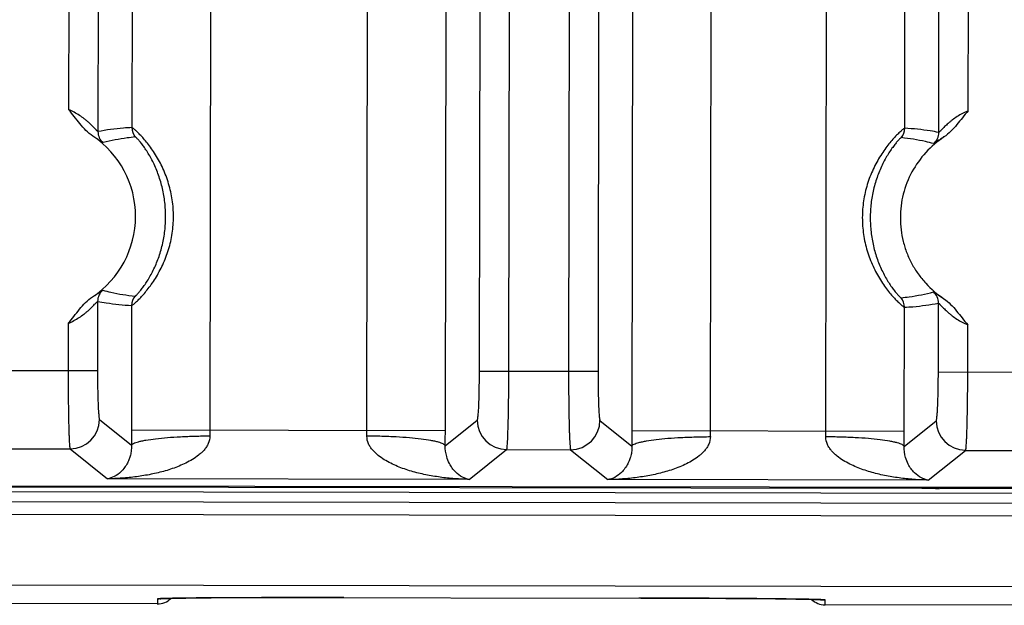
# Model space of a CAD drawing. Header units: inches. Extents: x 0 to 34, y 0 to 22.
# Tile 16 of 71: x 14.8 to 15.8, y 2.4 to 3. Entities that reach past the tile are written whole.
import ezdxf

# ---------------------------------------------------------------- set-up
doc = ezdxf.new("R2010")
doc.units = ezdxf.units.IN
doc.header["$LTSCALE"] = 1.87
doc.header["$MEASUREMENT"] = 0
doc.layers.get('0').update_dxf_attribs({"linetype": 'CONTINUOUS'})

msp = doc.modelspace()

# ---------------------------------------------------------------- linework, layer by layer
at = {"color": 7, "linetype": 'CONTINUOUS'}
for p, q in [((14.9547, 5.6843), (14.9499, 2.5815)), ((14.8396, 5.3805), (14.8357, 2.8856)), ((14.8743, 5.3764), (14.8704, 2.8896)), ((14.8096, 5.3582), (14.8058, 2.908)), ((15.6585, 2.889), (15.6618, 5.0706)), ((15.6932, 2.8847), (15.6962, 4.8192)), ((15.7232, 2.9067), (15.7261, 4.8191)), ((15.19, 2.5811), (15.1922, 4.0256)), ((15.2248, 2.6415), (15.2269, 4.0216)), ((15.2548, 2.6414), (15.2569, 4.0215)), ((15.1101, 2.5812), (15.1123, 4.0139)), ((15.5781, 2.5805), (15.5802, 3.9601)), ((15.3177, 3.9333), (15.3157, 2.6413)), ((15.3477, 3.9333), (15.3457, 2.6413)), ((15.3824, 3.9104), (15.3803, 2.5808)), ((15.4622, 3.8733), (15.4602, 2.5807)), ((14.8354, 2.7125), (14.8353, 2.6421)), ((14.8701, 2.7084), (14.8699, 2.5816)), ((15.658, 2.5804), (15.6582, 2.7066)), ((15.6928, 2.6407), (15.6929, 2.7108)), ((14.8054, 2.6902), (14.8054, 2.6421)), ((15.7228, 2.6407), (15.7228, 2.6886)), ((14.7144, 2.6422), (14.8353, 2.6421)), ((15.2248, 2.6415), (15.3457, 2.6413)), ((15.6928, 2.6407), (15.8117, 2.6405)), ((14.8374, 2.5921), (14.87, 2.5659)), ((15.1899, 2.5654), (15.2226, 2.5915)), ((15.3477, 2.5913), (15.3803, 2.5651)), ((15.6579, 2.5647), (15.6906, 2.5908)), ((14.8699, 2.5816), (15.19, 2.5811)), ((15.3803, 2.5808), (15.658, 2.5804)), ((14.7422, 2.5622), (14.8073, 2.5621)), ((14.8073, 2.5621), (14.8453, 2.5317)), ((15.2144, 2.5311), (15.2525, 2.5615)), ((15.2525, 2.5615), (15.3177, 2.5614)), ((15.3177, 2.5614), (15.3557, 2.5309)), ((15.6824, 2.5304), (15.7205, 2.5607)), ((15.7205, 2.5607), (15.7837, 2.5606)), ((16.7497, 2.5153), (6.6792, 2.5309)), ((16.7438, 2.5212), (6.6901, 2.5367)), ((15.2144, 2.5311), (14.8453, 2.5317)), ((15.6824, 2.5304), (15.3557, 2.5309)), ((6.6792, 2.5209), (16.7497, 2.5053)), ((12.5963, 2.5268), (15.6759, 2.522)), ((15.6759, 2.522), (15.6859, 2.522)), ((15.6947, 2.5218), (15.6847, 2.522)), ((15.6859, 2.522), (15.6897, 2.5219)), ((16.7631, 2.5202), (15.6947, 2.5218)), ((6.6792, 2.5082), (16.7496, 2.4926)), ((6.6059, 2.4362), (16.8105, 2.4204)), ((14.9083, 2.4098), (14.9142, 2.4099)), ((14.9142, 2.4099), (14.9255, 2.4101)), ((14.9255, 2.4101), (14.9512, 2.4103)), ((14.9512, 2.4103), (15.0015, 2.4106)), ((15.0015, 2.4106), (15.3893, 2.4101)), ((15.3893, 2.4101), (15.4761, 2.4098)), ((14.8963, 2.4042), (14.6473, 2.4046)), ((14.8964, 2.4092), (14.8963, 2.4042)), ((14.9039, 2.4097), (14.9083, 2.4098)), ((15.4761, 2.4098), (15.5267, 2.4094)), ((15.5267, 2.4094), (15.5474, 2.4091)), ((15.5474, 2.4091), (15.5591, 2.4089)), ((15.5591, 2.4089), (15.565, 2.4088)), ((15.5773, 2.4032), (15.5772, 2.4082)), ((15.8263, 2.4028), (15.5773, 2.4032))]:
    msp.add_line(p, q, dxfattribs=at)
for points in [[(15.6897, 2.5219), (15.6923, 2.5219), (15.6932, 2.5219), (15.6937, 2.5219), (15.6939, 2.5219)], [(14.8992, 2.4095), (14.8991, 2.4095), (14.8992, 2.4095), (14.8998, 2.4095), (14.9008, 2.4096), (14.9022, 2.4096), (14.9039, 2.4097)], [(15.565, 2.4088), (15.5696, 2.4087), (15.5713, 2.4086), (15.5727, 2.4085), (15.5738, 2.4085), (15.5744, 2.4084), (15.5744, 2.4084)]]:
    msp.add_lwpolyline(points, dxfattribs=at)
for centre, radius, start, end in [((14.8507, 2.8856), 0.015, 179.9258, 228.9655), ((14.8854, 2.8896), 0.015, 179.9114, 219.4282), ((15.6435, 2.889), 0.015, 320.0796, 359.9109), ((15.6782, 2.8847), 0.015, 310.5275, 359.8965), ((14.7756, 2.7992), 0.0985, 303.6013, 56.1329), ((14.8504, 2.7125), 0.015, 130.8576, 179.897), ((15.6779, 2.7108), 0.015, 359.9261, 49.2953), ((14.8851, 2.7084), 0.015, 140.3946, 179.9114), ((15.6432, 2.7066), 0.015, 359.9119, 39.7432), ((14.8073, 2.5922), 0.03, 270.025, 359.8185), ((15.2526, 2.5915), 0.03, 180.004, 269.7975), ((15.3177, 2.5914), 0.03, 270.025, 359.8185), ((15.7206, 2.5908), 0.03, 180.004, 269.7975), ((17.8247, 2.577), 2.9548, 179.9107, 180.2146), ((15.3831, 2.5808), 0.4333, 179.9062, 180.7034), ((14.6767, 2.5819), 0.4334, 359.1193, 359.9163), ((12.2485, 2.5856), 2.9415, 359.6073, 359.9126), ((18.3351, 2.5762), 2.9548, 179.9107, 180.2146), ((15.8935, 2.58), 0.4333, 179.9062, 180.7034), ((15.1447, 2.5811), 0.4334, 359.1193, 359.9163), ((12.7165, 2.5849), 2.9415, 359.6073, 359.9126), ((15.672, 0.5413), 1.9807, 89.6345, 89.922), ((14.8963, 2.4242), 0.02, 269.911, 313.9845), ((14.8964, 2.4293), 0.02, 269.9194, 279.4202), ((15.5773, 2.4232), 0.02, 225.8384, 269.8833), ((15.5772, 2.4282), 0.02, 260.4046, 269.9032)]:
    msp.add_arc(centre, radius, start, end, dxfattribs=at)
for points, knots in [([(14.8305, 2.8809), (14.828, 2.8827), (14.8233, 2.8867), (14.8172, 2.8937), (14.8116, 2.9009), (14.8078, 2.9057), (14.8058, 2.908)], [0, 0, 0, 0, 0.249997, 0.500148, 0.75008, 1, 1, 1, 1]), ([(14.8357, 2.8856), (14.8357, 2.8856), (14.8355, 2.8857), (14.8354, 2.8858), (14.8351, 2.8861), (14.8347, 2.8864), (14.8343, 2.8869), (14.8336, 2.8876), (14.8326, 2.8887), (14.8312, 2.8901), (14.8296, 2.8917), (14.8279, 2.8934), (14.826, 2.8951), (14.8239, 2.8969), (14.8209, 2.8993), (14.8169, 2.9022), (14.8115, 2.9054), (14.8077, 2.9072), (14.8058, 2.908)], [0, 0, 0, 0, 0.003212, 0.00988, 0.019972, 0.033283, 0.049578, 0.068614, 0.113939, 0.167318, 0.226853, 0.291257, 0.359806, 0.431819, 0.506774, 0.664335, 0.830221, 1, 1, 1, 1]), ([(15.7232, 2.9068), (15.7212, 2.906), (15.7174, 2.9042), (15.712, 2.901), (15.7079, 2.8982), (15.705, 2.8958), (15.7029, 2.894), (15.701, 2.8923), (15.6992, 2.8907), (15.6977, 2.8891), (15.6963, 2.8877), (15.6953, 2.8867), (15.6946, 2.8859), (15.6941, 2.8855), (15.6938, 2.8852), (15.6935, 2.8849), (15.6933, 2.8848), (15.6932, 2.8847), (15.6932, 2.8847)], [0, 0, 0, 0, 0.170128, 0.336338, 0.494112, 0.569118, 0.641147, 0.709675, 0.774012, 0.833423, 0.88664, 0.931781, 0.950723, 0.966925, 0.980151, 0.990176, 0.996799, 1, 1, 1, 1]), ([(15.7232, 2.9067), (15.7212, 2.9045), (15.7173, 2.8997), (15.7117, 2.8926), (15.7057, 2.8858), (15.7011, 2.8818), (15.6985, 2.8801)], [0, 0, 0, 0, 0.249923, 0.499846, 0.750009, 1, 1, 1, 1]), ([(14.8704, 2.8896), (14.8675, 2.8895), (14.8559, 2.8888), (14.8443, 2.8872), (14.8357, 2.8856)], [0, 0, 0, 0, 0.248678, 1, 1, 1, 1]), ([(14.8701, 2.7084), (14.8702, 2.7084), (14.8703, 2.7084), (14.8706, 2.7086), (14.8711, 2.7089), (14.8718, 2.7094), (14.8728, 2.7102), (14.8739, 2.7112), (14.8752, 2.7125), (14.8768, 2.7139), (14.8791, 2.7163), (14.8823, 2.7197), (14.8862, 2.7245), (14.8903, 2.7299), (14.8959, 2.7383), (14.9022, 2.75), (14.9081, 2.7654), (14.9119, 2.7819), (14.9132, 2.799), (14.9119, 2.816), (14.9082, 2.8325), (14.9024, 2.848), (14.8961, 2.8597), (14.8905, 2.8681), (14.8864, 2.8735), (14.8825, 2.8783), (14.8793, 2.8817), (14.877, 2.8841), (14.8755, 2.8855), (14.8742, 2.8868), (14.873, 2.8878), (14.8721, 2.8886), (14.8713, 2.8891), (14.8708, 2.8895), (14.8706, 2.8896), (14.8705, 2.8896), (14.8704, 2.8896)], [0, 0, 0, 0, 0.000604, 0.001563, 0.004596, 0.009122, 0.015119, 0.022559, 0.031408, 0.041592, 0.053019, 0.079246, 0.109394, 0.142743, 0.178567, 0.25508, 0.335441, 0.417451, 0.500099, 0.582746, 0.664754, 0.745109, 0.821609, 0.857421, 0.890757, 0.920888, 0.947094, 0.958509, 0.968679, 0.977512, 0.984934, 0.990913, 0.995423, 0.998444, 0.999399, 1, 1, 1, 1]), ([(15.6585, 2.889), (15.6584, 2.889), (15.6583, 2.889), (15.658, 2.8888), (15.6575, 2.8885), (15.6568, 2.8879), (15.6558, 2.8872), (15.6546, 2.8861), (15.6533, 2.8849), (15.6517, 2.8834), (15.6494, 2.8811), (15.6462, 2.8776), (15.6422, 2.8729), (15.638, 2.8674), (15.6323, 2.859), (15.6259, 2.8472), (15.6199, 2.8317), (15.6161, 2.815), (15.6148, 2.7979), (15.6161, 2.7807), (15.6198, 2.764), (15.6258, 2.7485), (15.6321, 2.7367), (15.6378, 2.7283), (15.6419, 2.7227), (15.6459, 2.718), (15.6491, 2.7145), (15.6515, 2.7122), (15.653, 2.7107), (15.6544, 2.7094), (15.6555, 2.7084), (15.6565, 2.7076), (15.6573, 2.7071), (15.6577, 2.7067), (15.658, 2.7066), (15.6581, 2.7066), (15.6582, 2.7066)], [0, 0, 0, 0, 0.000604, 0.001563, 0.004598, 0.009128, 0.01513, 0.022576, 0.031433, 0.041626, 0.053064, 0.079311, 0.10948, 0.142848, 0.178684, 0.255192, 0.335512, 0.417452, 0.500015, 0.582576, 0.664515, 0.744833, 0.821339, 0.857173, 0.890539, 0.920706, 0.946951, 0.958387, 0.968578, 0.977433, 0.984877, 0.990876, 0.995404, 0.998438, 0.999396, 1, 1, 1, 1]), ([(15.6932, 2.8847), (15.6903, 2.8853), (15.6788, 2.8873), (15.6672, 2.8885), (15.6585, 2.889)], [0, 0, 0, 0, 0.251904, 1, 1, 1, 1]), ([(14.8409, 2.8743), (14.8408, 2.8743), (14.8407, 2.8743), (14.8405, 2.8744), (14.8402, 2.8745), (14.8397, 2.8748), (14.8389, 2.8754), (14.8377, 2.8762), (14.8363, 2.8772), (14.8346, 2.8783), (14.8326, 2.8796), (14.8312, 2.8805), (14.8305, 2.881)], [0, 0, 0, 0, 0.009706, 0.026743, 0.051489, 0.083938, 0.171517, 0.287992, 0.431262, 0.59917, 0.789488, 1, 1, 1, 1]), ([(14.8738, 2.8801), (14.8711, 2.8798), (14.86, 2.8785), (14.849, 2.8764), (14.8409, 2.8743)], [0, 0, 0, 0, 0.24972, 1, 1, 1, 1]), ([(14.8736, 2.7179), (14.8736, 2.7179), (14.8737, 2.718), (14.8739, 2.7181), (14.8743, 2.7184), (14.8749, 2.7189), (14.8757, 2.7197), (14.8766, 2.7207), (14.8777, 2.7219), (14.8789, 2.7233), (14.8807, 2.7256), (14.8831, 2.7289), (14.8861, 2.7334), (14.8892, 2.7386), (14.8933, 2.7463), (14.8977, 2.7568), (14.9017, 2.7703), (14.9042, 2.7845), (14.905, 2.799), (14.9042, 2.8134), (14.9018, 2.8276), (14.8978, 2.8411), (14.8934, 2.8517), (14.8894, 2.8594), (14.8863, 2.8645), (14.8833, 2.8691), (14.8809, 2.8724), (14.8791, 2.8747), (14.8779, 2.8761), (14.8768, 2.8773), (14.8759, 2.8783), (14.8752, 2.8791), (14.8746, 2.8796), (14.8742, 2.8799), (14.8739, 2.88), (14.8739, 2.8801), (14.8738, 2.8801)], [0, 0, 0, 0, 0.000568, 0.001489, 0.004474, 0.009003, 0.015062, 0.022629, 0.031673, 0.042111, 0.053836, 0.080724, 0.111527, 0.145437, 0.181652, 0.258201, 0.33784, 0.418684, 0.499999, 0.581314, 0.662161, 0.7418, 0.818348, 0.854564, 0.888474, 0.919276, 0.946165, 0.957889, 0.968327, 0.977371, 0.984938, 0.990997, 0.995526, 0.99851, 0.999432, 1, 1, 1, 1]), ([(15.655, 2.8794), (15.6549, 2.8794), (15.6548, 2.8794), (15.6546, 2.8792), (15.6542, 2.8789), (15.6536, 2.8784), (15.6528, 2.8776), (15.6519, 2.8766), (15.6508, 2.8754), (15.6496, 2.874), (15.6478, 2.8717), (15.6453, 2.8684), (15.6422, 2.8638), (15.6391, 2.8587), (15.635, 2.8509), (15.6305, 2.8403), (15.6264, 2.8267), (15.6239, 2.8124), (15.623, 2.7978), (15.6239, 2.7833), (15.6263, 2.769), (15.6303, 2.7554), (15.6348, 2.7447), (15.6389, 2.737), (15.642, 2.7318), (15.6451, 2.7272), (15.6475, 2.7239), (15.6494, 2.7216), (15.6506, 2.7202), (15.6517, 2.719), (15.6526, 2.718), (15.6534, 2.7172), (15.654, 2.7167), (15.6544, 2.7163), (15.6546, 2.7162), (15.6547, 2.7162), (15.6547, 2.7162)], [0, 0, 0, 0, 0.000568, 0.001489, 0.004474, 0.009003, 0.015063, 0.022633, 0.031681, 0.042125, 0.053857, 0.080763, 0.111587, 0.14552, 0.181754, 0.258314, 0.337935, 0.418739, 0.500001, 0.581263, 0.662067, 0.741687, 0.818247, 0.85448, 0.888413, 0.919238, 0.946143, 0.957875, 0.968319, 0.977367, 0.984937, 0.990997, 0.995526, 0.998511, 0.999432, 1, 1, 1, 1]), ([(15.6985, 2.8801), (15.6918, 2.8756), (15.6793, 2.865), (15.665, 2.845), (15.656, 2.8221), (15.653, 2.7978), (15.6555, 2.7774), (15.6604, 2.7619), (15.6655, 2.7508), (15.672, 2.7404), (15.6822, 2.7278), (15.6916, 2.7198), (15.6983, 2.7153)], [0, 0, 0, 0, 0.12488, 0.2499, 0.374808, 0.499759, 0.62471, 0.687286, 0.749859, 0.812461, 0.875119, 1, 1, 1, 1]), ([(15.6879, 2.8733), (15.6852, 2.8741), (15.6744, 2.8767), (15.6633, 2.8785), (15.655, 2.8794)], [0, 0, 0, 0, 0.250749, 1, 1, 1, 1]), ([(15.6983, 2.8799), (15.6976, 2.8795), (15.6962, 2.8786), (15.6942, 2.8773), (15.6925, 2.8762), (15.691, 2.8752), (15.6898, 2.8744), (15.689, 2.8739), (15.6885, 2.8736), (15.6882, 2.8734), (15.6881, 2.8733), (15.6879, 2.8733), (15.6879, 2.8733)], [0, 0, 0, 0, 0.210735, 0.401167, 0.569082, 0.712269, 0.828625, 0.916106, 0.948524, 0.973251, 0.990283, 1, 1, 1, 1]), ([(14.8302, 2.7172), (14.8309, 2.7176), (14.8324, 2.7185), (14.8343, 2.7198), (14.836, 2.7209), (14.8375, 2.7219), (14.8387, 2.7227), (14.8395, 2.7233), (14.84, 2.7236), (14.8403, 2.7237), (14.8405, 2.7238), (14.8406, 2.7238), (14.8406, 2.7238)], [0, 0, 0, 0, 0.210512, 0.400829, 0.568733, 0.711997, 0.828476, 0.91608, 0.948542, 0.973292, 0.990319, 1, 1, 1, 1]), ([(14.8406, 2.7238), (14.8433, 2.7231), (14.8542, 2.7205), (14.8653, 2.7188), (14.8736, 2.7179)], [0, 0, 0, 0, 0.2507, 1, 1, 1, 1]), ([(15.6547, 2.7162), (15.6575, 2.7165), (15.6686, 2.7178), (15.6796, 2.72), (15.6877, 2.7221)], [0, 0, 0, 0, 0.24967, 1, 1, 1, 1]), ([(15.6877, 2.7221), (15.6877, 2.7222), (15.6878, 2.7221), (15.688, 2.7221), (15.6883, 2.7219), (15.6888, 2.7216), (15.6896, 2.7211), (15.6908, 2.7203), (15.6923, 2.7193), (15.694, 2.7181), (15.6959, 2.7169), (15.6973, 2.716), (15.6981, 2.7155)], [0, 0, 0, 0, 0.009739, 0.026776, 0.051492, 0.08389, 0.171347, 0.287713, 0.430918, 0.598834, 0.78926, 1, 1, 1, 1]), ([(14.8054, 2.6902), (14.8094, 2.6948), (14.8149, 2.7022), (14.8229, 2.7114), (14.8276, 2.7154), (14.8301, 2.7171)], [0, 0, 0, 0, 0.499846, 0.750005, 1, 1, 1, 1]), ([(14.8054, 2.6902), (14.8074, 2.691), (14.8112, 2.6928), (14.8166, 2.696), (14.8206, 2.6989), (14.8236, 2.7013), (14.8257, 2.703), (14.8276, 2.7048), (14.8293, 2.7065), (14.8309, 2.708), (14.8323, 2.7095), (14.8333, 2.7105), (14.834, 2.7113), (14.8344, 2.7117), (14.8348, 2.712), (14.8351, 2.7123), (14.8353, 2.7124), (14.8354, 2.7125), (14.8354, 2.7125)], [0, 0, 0, 0, 0.169784, 0.33569, 0.493259, 0.568209, 0.640218, 0.708765, 0.773167, 0.83269, 0.886064, 0.93139, 0.950428, 0.966725, 0.980036, 0.990128, 0.996793, 1, 1, 1, 1]), ([(14.8354, 2.7125), (14.8383, 2.712), (14.8498, 2.71), (14.8614, 2.7088), (14.8701, 2.7084)], [0, 0, 0, 0, 0.251844, 1, 1, 1, 1]), ([(15.6983, 2.7153), (15.7008, 2.7136), (15.7055, 2.7096), (15.7114, 2.7028), (15.717, 2.6956), (15.7208, 2.6909), (15.7228, 2.6886)], [0, 0, 0, 0, 0.249988, 0.500164, 0.750077, 1, 1, 1, 1]), ([(15.6582, 2.7066), (15.6611, 2.7067), (15.6727, 2.7075), (15.6843, 2.7091), (15.6929, 2.7108)], [0, 0, 0, 0, 0.248617, 1, 1, 1, 1]), ([(15.6929, 2.7108), (15.6929, 2.7108), (15.6931, 2.7107), (15.6932, 2.7105), (15.6935, 2.7103), (15.6939, 2.7099), (15.6943, 2.7095), (15.695, 2.7088), (15.696, 2.7077), (15.6974, 2.7063), (15.699, 2.7048), (15.7007, 2.7031), (15.7026, 2.7014), (15.7047, 2.6996), (15.7076, 2.6973), (15.7117, 2.6944), (15.717, 2.6912), (15.7209, 2.6894), (15.7228, 2.6886)], [0, 0, 0, 0, 0.003205, 0.009832, 0.019857, 0.033083, 0.049283, 0.068223, 0.113365, 0.166588, 0.226006, 0.290347, 0.358876, 0.430908, 0.505917, 0.663685, 0.829879, 1, 1, 1, 1]), ([(14.8054, 2.6421), (14.8053, 2.637), (14.8054, 2.627), (14.8054, 2.6125), (14.8056, 2.601), (14.8057, 2.5925), (14.8059, 2.5867), (14.806, 2.5815), (14.8062, 2.5768), (14.8063, 2.5727), (14.8065, 2.5692), (14.8067, 2.5668), (14.8068, 2.5652), (14.8069, 2.5642), (14.807, 2.5634), (14.8071, 2.5628), (14.8072, 2.5624), (14.8073, 2.5622), (14.8073, 2.5621)], [0, 0, 0, 0, 0.190567, 0.374476, 0.544404, 0.622222, 0.694333, 0.760088, 0.81884, 0.870043, 0.91328, 0.948148, 0.962331, 0.974312, 0.984073, 0.9916, 0.996892, 1, 1, 1, 1]), ([(14.8353, 2.6421), (14.8353, 2.6389), (14.8353, 2.6326), (14.8354, 2.6236), (14.8356, 2.6151), (14.8358, 2.6087), (14.836, 2.6041), (14.8362, 2.6012), (14.8364, 2.5987), (14.8365, 2.5965), (14.8367, 2.5948), (14.8369, 2.5936), (14.837, 2.5929), (14.8371, 2.5925), (14.8372, 2.5922), (14.8373, 2.5921), (14.8374, 2.5921)], [0, 0, 0, 0, 0.190107, 0.373958, 0.543777, 0.69351, 0.759116, 0.817785, 0.869013, 0.912298, 0.947195, 0.97347, 0.983333, 0.991007, 0.996518, 1, 1, 1, 1]), ([(15.2226, 2.5915), (15.2226, 2.5915), (15.2227, 2.5917), (15.2228, 2.5919), (15.2229, 2.5923), (15.2231, 2.593), (15.2232, 2.5942), (15.2234, 2.5959), (15.2236, 2.5981), (15.2238, 2.6006), (15.224, 2.6035), (15.2242, 2.6081), (15.2244, 2.6145), (15.2246, 2.6229), (15.2247, 2.632), (15.2248, 2.6383), (15.2248, 2.6415)], [0, 0, 0, 0, 0.003482, 0.008993, 0.016667, 0.02653, 0.052805, 0.087702, 0.130987, 0.182215, 0.240884, 0.30649, 0.456223, 0.626042, 0.809893, 1, 1, 1, 1]), ([(15.2525, 2.5615), (15.2526, 2.5615), (15.2527, 2.5617), (15.2528, 2.5621), (15.2529, 2.5627), (15.253, 2.5635), (15.2531, 2.5645), (15.2532, 2.5661), (15.2534, 2.5686), (15.2536, 2.572), (15.2537, 2.5761), (15.2539, 2.5808), (15.2541, 2.586), (15.2542, 2.5918), (15.2544, 2.6003), (15.2546, 2.6118), (15.2547, 2.6263), (15.2547, 2.6363), (15.2548, 2.6414)], [0, 0, 0, 0, 0.003108, 0.0084, 0.015927, 0.025688, 0.037669, 0.051852, 0.08672, 0.129957, 0.18116, 0.239912, 0.305667, 0.377778, 0.455596, 0.625524, 0.809433, 1, 1, 1, 1]), ([(15.3157, 2.6413), (15.3157, 2.6362), (15.3157, 2.6262), (15.3158, 2.6117), (15.316, 2.6002), (15.3161, 2.5917), (15.3162, 2.5859), (15.3164, 2.5807), (15.3165, 2.576), (15.3167, 2.5719), (15.3169, 2.5685), (15.3171, 2.566), (15.3172, 2.5644), (15.3173, 2.5634), (15.3174, 2.5626), (15.3175, 2.562), (15.3176, 2.5616), (15.3177, 2.5614), (15.3177, 2.5614)], [0, 0, 0, 0, 0.190567, 0.374476, 0.544404, 0.622222, 0.694333, 0.760088, 0.81884, 0.870043, 0.91328, 0.948148, 0.962331, 0.974312, 0.984073, 0.9916, 0.996892, 1, 1, 1, 1]), ([(15.3457, 2.6413), (15.3457, 2.6381), (15.3457, 2.6318), (15.3458, 2.6228), (15.346, 2.6144), (15.3462, 2.6079), (15.3464, 2.6034), (15.3466, 2.6004), (15.3467, 2.5979), (15.3469, 2.5957), (15.3471, 2.594), (15.3473, 2.5928), (15.3474, 2.5921), (15.3475, 2.5917), (15.3476, 2.5915), (15.3477, 2.5913), (15.3477, 2.5913)], [0, 0, 0, 0, 0.190107, 0.373958, 0.543777, 0.69351, 0.759116, 0.817785, 0.869013, 0.912298, 0.947195, 0.97347, 0.983333, 0.991007, 0.996518, 1, 1, 1, 1]), ([(15.6906, 2.5908), (15.6906, 2.5908), (15.6907, 2.5909), (15.6908, 2.5912), (15.6909, 2.5916), (15.6911, 2.5923), (15.6912, 2.5935), (15.6914, 2.5952), (15.6916, 2.5973), (15.6918, 2.5999), (15.692, 2.6028), (15.6922, 2.6074), (15.6924, 2.6138), (15.6926, 2.6222), (15.6927, 2.6313), (15.6928, 2.6376), (15.6928, 2.6407)], [0, 0, 0, 0, 0.003482, 0.008993, 0.016667, 0.02653, 0.052805, 0.087702, 0.130987, 0.182215, 0.240884, 0.30649, 0.456223, 0.626042, 0.809893, 1, 1, 1, 1]), ([(15.7205, 2.5607), (15.7206, 2.5608), (15.7207, 2.561), (15.7208, 2.5614), (15.7209, 2.562), (15.721, 2.5628), (15.7211, 2.5637), (15.7212, 2.5654), (15.7214, 2.5678), (15.7216, 2.5713), (15.7217, 2.5754), (15.7219, 2.58), (15.7221, 2.5853), (15.7222, 2.591), (15.7224, 2.5996), (15.7226, 2.6111), (15.7227, 2.6256), (15.7227, 2.6356), (15.7228, 2.6407)], [0, 0, 0, 0, 0.003108, 0.0084, 0.015927, 0.025688, 0.037669, 0.051852, 0.08672, 0.129957, 0.18116, 0.239912, 0.305667, 0.377778, 0.455596, 0.625524, 0.809433, 1, 1, 1, 1]), ([(14.9499, 2.5754), (14.9499, 2.5728), (14.9489, 2.5688), (14.9464, 2.5641), (14.944, 2.561), (14.9413, 2.5583), (14.9374, 2.555), (14.9322, 2.5514), (14.9255, 2.5477), (14.9186, 2.5447), (14.9116, 2.542), (14.902, 2.539), (14.8899, 2.5361), (14.8751, 2.5337), (14.8602, 2.5322), (14.8503, 2.5317), (14.8453, 2.5317)], [0, 0, 0, 0, 0.066063, 0.09864, 0.130726, 0.16258, 0.1942, 0.257019, 0.3195, 0.381777, 0.443904, 0.505924, 0.629712, 0.753287, 0.876709, 1, 1, 1, 1]), ([(14.87, 2.5659), (14.8701, 2.5663), (14.8707, 2.567), (14.8722, 2.5679), (14.8744, 2.5688), (14.8772, 2.5696), (14.8807, 2.5704), (14.8865, 2.5715), (14.8952, 2.5727), (14.907, 2.5739), (14.9204, 2.5747), (14.9349, 2.5753), (14.9448, 2.5754), (14.9499, 2.5754)], [0, 0, 0, 0, 0.014157, 0.034865, 0.063197, 0.099414, 0.14339, 0.194832, 0.318572, 0.466427, 0.633305, 0.813491, 1, 1, 1, 1]), ([(15.1899, 2.5654), (15.1898, 2.5658), (15.1891, 2.5665), (15.1877, 2.5674), (15.1855, 2.5683), (15.1827, 2.5691), (15.1792, 2.57), (15.1734, 2.5711), (15.1647, 2.5723), (15.1529, 2.5735), (15.1395, 2.5744), (15.125, 2.575), (15.1151, 2.5752), (15.11, 2.5752)], [0, 0, 0, 0, 0.014156, 0.034863, 0.063194, 0.09941, 0.143385, 0.194828, 0.318567, 0.466423, 0.633302, 0.81349, 1, 1, 1, 1]), ([(15.2144, 2.5311), (15.2095, 2.5312), (15.1995, 2.5316), (15.1847, 2.5332), (15.1699, 2.5357), (15.1577, 2.5386), (15.1482, 2.5417), (15.1412, 2.5443), (15.1343, 2.5474), (15.1276, 2.5511), (15.1224, 2.5547), (15.1186, 2.558), (15.1159, 2.5608), (15.1135, 2.5639), (15.1109, 2.5685), (15.11, 2.5725), (15.11, 2.5752)], [0, 0, 0, 0, 0.123293, 0.246717, 0.370294, 0.494085, 0.556106, 0.618233, 0.680512, 0.742993, 0.805808, 0.837431, 0.869296, 0.901388, 0.933942, 1, 1, 1, 1]), ([(15.4603, 2.5747), (15.4603, 2.572), (15.4593, 2.568), (15.4568, 2.5634), (15.4544, 2.5603), (15.4517, 2.5575), (15.4478, 2.5542), (15.4426, 2.5506), (15.4359, 2.5469), (15.429, 2.5439), (15.422, 2.5412), (15.4124, 2.5382), (15.4003, 2.5353), (15.3855, 2.5329), (15.3706, 2.5314), (15.3607, 2.5309), (15.3557, 2.5309)], [0, 0, 0, 0, 0.066063, 0.09864, 0.130726, 0.16258, 0.1942, 0.257019, 0.3195, 0.381777, 0.443904, 0.505924, 0.629712, 0.753287, 0.876709, 1, 1, 1, 1]), ([(15.3803, 2.5651), (15.3805, 2.5655), (15.3811, 2.5662), (15.3826, 2.5671), (15.3848, 2.568), (15.3876, 2.5688), (15.3911, 2.5696), (15.3969, 2.5707), (15.4056, 2.5719), (15.4174, 2.5731), (15.4308, 2.5739), (15.4453, 2.5745), (15.4552, 2.5746), (15.4603, 2.5747)], [0, 0, 0, 0, 0.014157, 0.034865, 0.063197, 0.099414, 0.14339, 0.194832, 0.318572, 0.466427, 0.633305, 0.813491, 1, 1, 1, 1]), ([(15.6579, 2.5647), (15.6578, 2.5651), (15.6571, 2.5658), (15.6557, 2.5667), (15.6535, 2.5676), (15.6507, 2.5684), (15.6472, 2.5692), (15.6414, 2.5704), (15.6327, 2.5716), (15.6209, 2.5728), (15.6075, 2.5737), (15.593, 2.5743), (15.5831, 2.5744), (15.578, 2.5745)], [0, 0, 0, 0, 0.014156, 0.034863, 0.063194, 0.09941, 0.143385, 0.194828, 0.318567, 0.466423, 0.633302, 0.81349, 1, 1, 1, 1]), ([(15.6824, 2.5304), (15.6775, 2.5305), (15.6675, 2.5309), (15.6527, 2.5325), (15.6379, 2.5349), (15.6257, 2.5379), (15.6162, 2.5409), (15.6092, 2.5436), (15.6023, 2.5467), (15.5956, 2.5503), (15.5904, 2.5539), (15.5866, 2.5573), (15.5839, 2.5601), (15.5815, 2.5632), (15.5789, 2.5678), (15.578, 2.5718), (15.578, 2.5745)], [0, 0, 0, 0, 0.123293, 0.246717, 0.370294, 0.494085, 0.556106, 0.618233, 0.680512, 0.742993, 0.805808, 0.837431, 0.869296, 0.901388, 0.933942, 1, 1, 1, 1]), ([(14.87, 2.5659), (14.87, 2.5638), (14.8697, 2.56), (14.8687, 2.555), (14.8673, 2.5511), (14.8647, 2.5455), (14.8602, 2.5392), (14.8529, 2.5338), (14.8478, 2.5321), (14.8453, 2.5317)], [0, 0, 0, 0, 0.139839, 0.248136, 0.335049, 0.411591, 0.650979, 0.837746, 1, 1, 1, 1]), ([(15.2144, 2.5311), (15.212, 2.5315), (15.2069, 2.5333), (15.1996, 2.5387), (15.1943, 2.5461), (15.1907, 2.5554), (15.1898, 2.5617), (15.1899, 2.5654)], [0, 0, 0, 0, 0.162424, 0.349398, 0.589058, 0.753295, 1, 1, 1, 1]), ([(15.3803, 2.5651), (15.3804, 2.563), (15.3801, 2.5592), (15.379, 2.5542), (15.3777, 2.5503), (15.3751, 2.5448), (15.3705, 2.5384), (15.3633, 2.533), (15.3581, 2.5313), (15.3557, 2.5309)], [0, 0, 0, 0, 0.139839, 0.248136, 0.335049, 0.411591, 0.650979, 0.837746, 1, 1, 1, 1]), ([(15.6824, 2.5304), (15.68, 2.5308), (15.6749, 2.5325), (15.6676, 2.538), (15.6623, 2.5454), (15.6587, 2.5546), (15.6578, 2.561), (15.6579, 2.5647)], [0, 0, 0, 0, 0.162424, 0.349398, 0.589058, 0.753295, 1, 1, 1, 1]), ([(14.9209, 2.41), (14.9191, 2.41), (14.9155, 2.4099), (14.9106, 2.4099), (14.9064, 2.4098), (14.9033, 2.4097), (14.9012, 2.4096), (14.9, 2.4096), (14.8989, 2.4095), (14.898, 2.4095), (14.8973, 2.4094), (14.8969, 2.4094), (14.8966, 2.4093), (14.8965, 2.4093), (14.8964, 2.4093), (14.8964, 2.4093), (14.8964, 2.4092)], [0, 0, 0, 0, 0.230049, 0.431376, 0.603192, 0.744798, 0.804068, 0.855575, 0.899275, 0.935122, 0.963076, 0.983124, 0.990191, 0.995304, 0.998509, 1, 1, 1, 1]), ([(15.0864, 2.4106), (15.0545, 2.4107), (15.0094, 2.4106), (14.9542, 2.4104), (14.931, 2.4102), (14.9209, 2.41)], [0, 0, 0, 0, 0.578911, 0.817821, 1, 1, 1, 1]), ([(15.5526, 2.409), (15.5426, 2.4092), (15.5193, 2.4095), (15.4642, 2.4099), (15.4191, 2.4101), (15.3872, 2.4101)], [0, 0, 0, 0, 0.182181, 0.421091, 1, 1, 1, 1]), ([(15.5772, 2.4082), (15.5772, 2.4082), (15.5771, 2.4082), (15.5771, 2.4083), (15.5769, 2.4083), (15.5767, 2.4083), (15.5762, 2.4084), (15.5755, 2.4084), (15.5747, 2.4085), (15.5736, 2.4085), (15.5723, 2.4086), (15.5703, 2.4086), (15.5672, 2.4087), (15.563, 2.4088), (15.558, 2.409), (15.5545, 2.409), (15.5526, 2.409)], [0, 0, 0, 0, 0.001491, 0.004695, 0.009809, 0.016877, 0.036925, 0.064878, 0.100725, 0.144425, 0.195933, 0.255202, 0.396807, 0.568625, 0.769951, 1, 1, 1, 1])]:
    msp.add_open_spline(points, degree=3, knots=knots, dxfattribs=at)

doc.saveas('drawing.dxf')
